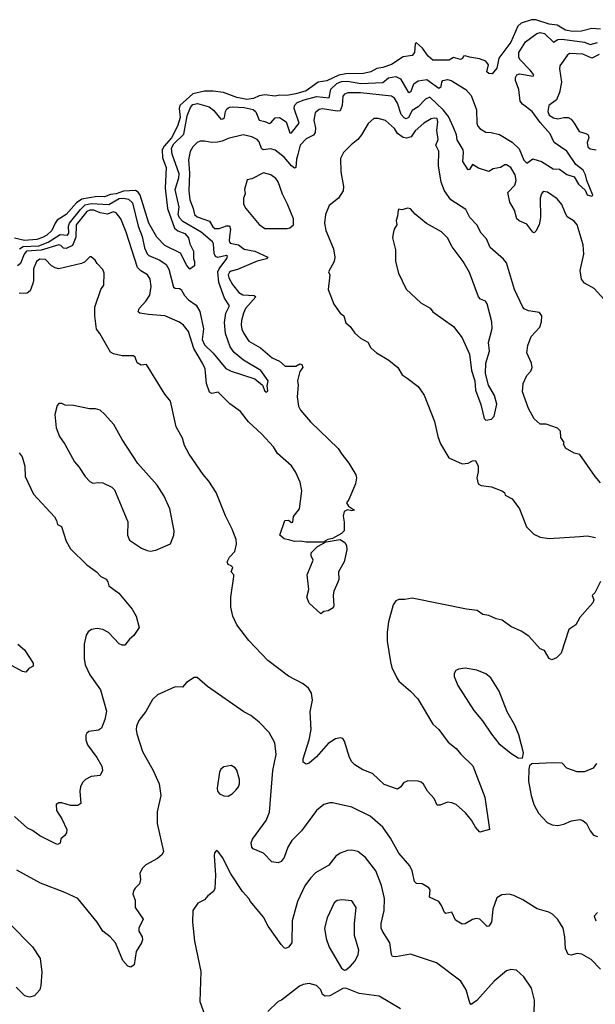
# Model space of a CAD drawing. Extents: x 1933546 to 2138868, y 524910 to 667279.
# Tile 92 of 256: x 1995999 to 1999909, y 576147 to 582839. Entities that reach past the tile are written whole.
import ezdxf

# ---------------------------------------------------------------- set-up
doc = ezdxf.new("R2010")
doc.units = 0

msp = doc.modelspace()

# ---------------------------------------------------------------- linework, layer by layer
at = {"layer": '0CON10XD'}
for points in [[(1999945, 582774), (1999885, 582779.6), (1999815, 582761.6), (1999755, 582759.3), (1999707.8, 582767.8), (1999650.9, 582800.9), (1999595, 582808.1), (1999505, 582836.9), (1999475, 582838.7), (1999405.4, 582814.6), (1999382.9, 582795), (1999334.3, 582685), (1999253, 582577), (1999240, 582510), (1999208.3, 582471.7), (1999185, 582473.3), (1999173.3, 582485), (1999183, 582533), (1999165, 582557.5), (1999123, 582573), (1999055, 582583.3), (1999025, 582592.5), (1999015, 582590), (1999007.5, 582575), (1998993, 582567), (1998945, 582581.2), (1998915.7, 582564.3), (1998805, 582563.6), (1998775, 582590.8), (1998734.6, 582645), (1998695, 582680.8), (1998685.7, 582674.3), (1998680.8, 582615), (1998665, 582596.2), (1998605, 582585.8), (1998524.3, 582535), (1998465, 582512.9), (1998425, 582506.8), (1998385, 582483.5), (1998335, 582472.8), (1998215, 582471.7), (1998167.7, 582462.3), (1998085, 582422.8), (1998025.8, 582414.2), (1997945, 582355.8), (1997875, 582334.1), (1997813.8, 582323.8), (1997765, 582325.7), (1997735, 582320), (1997665, 582327.8), (1997625, 582320.6), (1997587.6, 582302.4), (1997542.7, 582297.3), (1997475, 582310), (1997383.8, 582343.8), (1997312.7, 582352.7), (1997255, 582352.2), (1997175, 582334), (1997087.2, 582255), (1997082.9, 582235), (1997088.4, 582175), (1997072.2, 582115), (1997031.1, 582035), (1996980.3, 581979.7), (1996966.7, 581955), (1996970.1, 581900.1), (1996994.7, 581835), (1996987.4, 581692.6), (1997002.1, 581555), (1997051.4, 581421.4), (1997072.6, 581402.6), (1997121.5, 581385), (1997146.7, 581355), (1997155.4, 581315), (1997180.3, 581265), (1997180, 581215), (1997185.5, 581195.5), (1997186.2, 581165), (1997155, 581143.3), (1997135, 581169.2), (1997091.9, 581251.9), (1996984.8, 581304.8), (1996929.7, 581359.7), (1996875.5, 581455), (1996816.8, 581646.8), (1996805, 581666.8), (1996785, 581677.8), (1996705, 581673.3), (1996655, 581656.1), (1996615, 581650.7), (1996575, 581634.5), (1996525, 581636.5), (1996420.4, 581619.6), (1996385.2, 581595), (1996315, 581514.6), (1996254.8, 581475.2), (1996239.2, 581455), (1996218.6, 581405), (1996182.9, 581375), (1996155, 581357.6), (1996115.7, 581345), (1996032.6, 581337.4), (1995965, 581354.7)], [(1997390.7, 580945), (1997352.9, 581052.9), (1997345.7, 581124.3), (1997353.8, 581146.2), (1997405.4, 581215), (1997411.2, 581231.2), (1997405, 581235.4), (1997345, 581221.7), (1997328.7, 581228.7), (1997319.5, 581249.5), (1997315.3, 581315.3), (1997309.1, 581329.1), (1997232.9, 581395), (1997108, 581468), (1997085, 581492.2), (1997075.5, 581515), (1997081.5, 581565), (1997055.5, 581685), (1997080.2, 581765), (1997082.1, 581792.1), (1997034, 581925), (1997031.2, 581965), (1997046.2, 581995), (1997115, 582061.3), (1997137, 582185), (1997158.4, 582241.6), (1997175, 582261.2), (1997208, 582268), (1997287.1, 582247.1), (1997315, 582224.6), (1997365, 582162.7), (1997380, 582165), (1997390, 582175), (1997397, 582215), (1997406.8, 582233.2), (1997425, 582243.9), (1997444.5, 582245.5), (1997525, 582241.8), (1997585, 582228.1), (1997602.2, 582212.2), (1997624.8, 582154.8), (1997665, 582146.9), (1997695, 582133.8), (1997705, 582136.9), (1997735, 582172.7), (1997765, 582173.2), (1997809.7, 582145), (1997835, 582070.8), (1997845, 582068.9), (1997896.8, 582135), (1997862.9, 582235), (1997866.7, 582255), (1997884.7, 582275), (1997931.8, 582295), (1998015, 582317.1), (1998102.5, 582307.5), (1998112.4, 582367.6), (1998154, 582405), (1998185, 582418.4), (1998225, 582420.5), (1998315.8, 582404.2), (1998465, 582411), (1998505, 582442.4), (1998555, 582453.2), (1998585, 582436.1), (1998635, 582350.6), (1998645, 582344.4), (1998657.4, 582352.6), (1998676.8, 582403.2), (1998706.7, 582423.3), (1998765, 582431.2), (1998845.7, 582374.3), (1998862, 582385), (1998866.5, 582415), (1998874.2, 582425.8), (1998905, 582431.6), (1998931.1, 582425), (1999029.6, 582365), (1999065, 582322.9), (1999102.4, 582225), (1999104.6, 582134.6), (1999111.4, 582115), (1999126.7, 582096.7), (1999165, 582073.8), (1999202.2, 582072.2), (1999257.7, 582057.7), (1999345, 582007.3), (1999391.6, 581961.6), (1999423.2, 581885), (1999445, 581862.5), (1999485, 581892.9), (1999544.2, 581875), (1999624.1, 581825.9), (1999665, 581822.5), (1999715, 581785.9), (1999765, 581769.6), (1999795, 581720.4), (1999839.7, 581679.7), (1999855, 581648.6), (1999885, 581640), (1999892.5, 581645), (1999850.8, 581745), (1999842.3, 581785), (1999825.7, 581815.7), (1999776.9, 581855), (1999715.6, 581945), (1999629.2, 582005), (1999602.7, 582062.7), (1999535, 582139.5), (1999480.8, 582215), (1999415, 582265.2), (1999398.1, 582285), (1999390.6, 582365), (1999366.9, 582425), (1999367.4, 582445), (1999377.2, 582462.8), (1999395, 582471.6), (1999486.2, 582455), (1999490.6, 582465), (1999466.4, 582496.4), (1999397.1, 582567.1), (1999388.9, 582585), (1999390.5, 582615), (1999435, 582688.9), (1999511.9, 582745), (1999535, 582750.8), (1999565, 582743.8), (1999625, 582686.9), (1999655, 582703.9), (1999685, 582706.8), (1999835, 582686.4), (1999875, 582670.2), (1999925, 582684.5)], [(1999935, 582601.8), (1999885, 582577.5), (1999825, 582604.6), (1999735, 582608.2), (1999717.1, 582595), (1999668, 582525), (1999665.9, 582504.1), (1999679.6, 582415), (1999666.1, 582343.9), (1999646.1, 582293.9), (1999593.3, 582255), (1999586.2, 582215), (1999595, 582190), (1999625, 582171.8), (1999655, 582165.5), (1999695, 582174.5), (1999725, 582173.5), (1999745, 582162.9), (1999766.1, 582136.1), (1999799.3, 582079.3), (1999846, 582065), (1999860, 582055), (1999864.6, 582035), (1999854.7, 582005), (1999857.5, 581975), (1999875, 581961.5), (1999914.7, 581954.7)], [(1999993, 580913), (1999901.7, 581011.7), (1999835, 581048.8), (1999815.7, 581075.7), (1999805.6, 581135), (1999831.5, 581245), (1999827.6, 581307.6), (1999785, 581443.8), (1999765, 581468.8), (1999718.3, 581498.3), (1999702, 581532), (1999681.9, 581581.9), (1999650.4, 581620.4), (1999585, 581666.5), (1999555, 581671.5), (1999543.9, 581656.1), (1999535.6, 581625), (1999537.1, 581495), (1999527.8, 581445), (1999505, 581401.2), (1999495, 581390), (1999485, 581393.8), (1999445, 581448), (1999391.7, 581471.7), (1999376.2, 581485), (1999359.2, 581545), (1999328.7, 581598.7), (1999315.6, 581665), (1999361.9, 581715), (1999370.8, 581745), (1999365.2, 581785.2), (1999336.2, 581835), (1999305, 581853.3), (1999295, 581853.3), (1999265, 581834.3), (1999215, 581824), (1999185, 581807.5), (1999115, 581829.4), (1999075, 581853.8), (1999055, 581821.2), (1999045, 581818.8), (1999008.4, 581875), (1999014.6, 581935), (1999010.7, 581955), (1998971.6, 582021.6), (1998966.8, 582055), (1998946.4, 582105), (1998911, 582181), (1998876.7, 582226.7), (1998785, 582311.5), (1998755, 582297.9), (1998705, 582246.9), (1998665, 582220.9), (1998640.8, 582175), (1998625, 582164.8), (1998611.2, 582171.2), (1998590.4, 582195), (1998565, 582271.9), (1998544.8, 582304.8), (1998525, 582319.3), (1998315, 582341.5), (1998228.1, 582341.9), (1998206.4, 582333.6), (1998195, 582319.2), (1998189.8, 582255), (1998175, 582220), (1998155, 582216.2), (1998055, 582233.8), (1998032.4, 582227.6), (1998005.8, 582205), (1997997.1, 582155), (1998008.3, 582101.7), (1998007, 582073), (1997995, 582054.4), (1997945, 582029.5), (1997905, 581986.5), (1997888.2, 581921.8)], [(1999945, 579690.8), (1999909.2, 579735), (1999805, 579883.8), (1999765, 579892.5), (1999706.1, 579926.1), (1999692.5, 579955), (1999697.5, 579965), (1999675, 580000), (1999671.7, 580041.7), (1999653.1, 580063.1), (1999575, 580090), (1999535, 580090), (1999495, 580125.7), (1999455, 580196), (1999415, 580310), (1999420, 580365), (1999445, 580420), (1999470.5, 580449.5), (1999480, 580475), (1999476.2, 580505), (1999444, 580575), (1999450.8, 580625), (1999474.6, 580685.4), (1999531.7, 580748.3), (1999543.1, 580785), (1999545.8, 580825.8), (1999529.1, 580849.1), (1999455, 580860), (1999425, 580873.6), (1999416.4, 580885), (1999361.3, 581005), (1999306.5, 581186.5), (1999285, 581212.2), (1999195, 581291.4), (1999169.2, 581349.2), (1999135, 581388), (1999105.2, 581445.3), (1999057.1, 581495), (1999029.5, 581549.5), (1998928, 581615), (1998885.6, 581675), (1998861.8, 581735), (1998843.6, 581845), (1998846.2, 581946.2), (1998825.6, 581985), (1998842.5, 582025), (1998833.3, 582085), (1998840, 582145), (1998835, 582166), (1998815, 582170), (1998795, 582165.7), (1998745, 582135.6), (1998685, 582083.1), (1998657.7, 582042.3), (1998627.3, 582032.7), (1998605, 582038.9), (1998566, 582066), (1998545, 582099.1), (1998485, 582154), (1998435, 582168), (1998405, 582166), (1998367, 582133), (1998320.8, 582055), (1998296, 582025), (1998251.1, 581988.9), (1998198.6, 581935), (1998179.1, 581895), (1998180, 581805), (1998198.2, 581705), (1998195.5, 581675), (1998165, 581625.8), (1998102.5, 581575), (1998077.5, 581515), (1998070.8, 581455), (1998078, 581405), (1998130.9, 581280.9), (1998138.9, 581225), (1998134.3, 581195), (1998097.5, 581125), (1998106.7, 581105), (1998094, 581005), (1998133.8, 580905), (1998176.7, 580845), (1998200, 580825), (1998215, 580777.5), (1998243.9, 580753.9), (1998275, 580707.5), (1998315, 580673.3), (1998365, 580646.7), (1998385, 580607.5), (1998422.5, 580575), (1998507.5, 580525), (1998566.7, 580475), (1998597.5, 580425), (1998631.4, 580401.4), (1998705.9, 580345.9), (1998746.8, 580286.8), (1998818, 580108), (1998839.4, 580005), (1998857.5, 579955), (1998915, 579861.2), (1999005, 579821.1), (1999045.6, 579824.4), (1999075, 579840), (1999095, 579842.5), (1999113.6, 579803.6), (1999114, 579765), (1999104.2, 579725), (1999113.8, 579685), (1999133, 579673), (1999205, 579664.2), (1999275, 579637.5), (1999292.5, 579625), (1999297, 579607), (1999345, 579583.3), (1999395, 579513.3), (1999442.4, 579392.4), (1999491.3, 579341.3), (1999535, 579321.2), (1999595, 579312.9), (1999805, 579325.6), (1999855, 579330), (1999910.5, 579320.5)], [(1997888.2, 581921.8), (1997879.1, 581890.9), (1997875.3, 581834.7), (1997865, 581830.6), (1997845, 581844.5), (1997795, 581903.9), (1997735, 581952.2), (1997705, 581961.5), (1997653.2, 581953.2), (1997642.6, 581962.6), (1997625, 582007.5), (1997611.4, 582025), (1997575, 582043.1), (1997516.1, 582056.1), (1997415, 582031.8), (1997375, 582013.3), (1997343.4, 582006.6), (1997305, 582002.9), (1997255, 582013.8), (1997225, 582013.3), (1997205, 582003.3), (1997176.2, 581975), (1997157.5, 581942.5), (1997145.8, 581885.8), (1997151.8, 581795), (1997148.5, 581675), (1997155.6, 581615), (1997178.5, 581555), (1997185.6, 581515.6), (1997205, 581498.1), (1997289.3, 581469.3), (1997310.3, 581430.3), (1997325, 581420), (1997355, 581418.9), (1997405, 581437.7), (1997425, 581436.7), (1997431.7, 581415), (1997424.5, 581365.5), (1997421.6, 581335), (1997429.5, 581319.5), (1997485, 581308.1), (1997525, 581278.4), (1997595.6, 581265.6), (1997685.7, 581225), (1997676.4, 581213.6), (1997612.4, 581197.6), (1997479.3, 581140.7), (1997435, 581129.6), (1997425, 581123.3), (1997416.2, 581105), (1997418.8, 581085), (1997445, 581040), (1997486.7, 580985), (1997515, 580969.1), (1997592.5, 580965), (1997604.3, 580955), (1997532.1, 580875), (1997518.8, 580845), (1997505.5, 580795), (1997504.6, 580765.4), (1997507.5, 580735), (1997521.1, 580705), (1997555, 580654.4), (1997635, 580608.5), (1997715, 580540.6), (1997765, 580517.8), (1997803.3, 580485), (1997875, 580484.2), (1997901.3, 580498.7), (1997915, 580496.2), (1997923.1, 580475), (1997901.7, 580448.3), (1997887.3, 580385), (1997890.6, 580355), (1997882.9, 580275), (1997893, 580213), (1997906, 580185), (1997975.6, 580105.6), (1998163.6, 579925), (1998186.7, 579885), (1998234.5, 579825), (1998282.3, 579745), (1998286.5, 579725), (1998281, 579685), (1998235, 579577.1), (1998220, 579555), (1998231.8, 579531.8), (1998272.5, 579505), (1998255, 579500), (1998225, 579508), (1998203.6, 579496.4), (1998196.7, 579465), (1998203.6, 579423.6), (1998202.5, 579365), (1998184.1, 579345.9), (1998125, 579312.5), (1998092.5, 579305), (1998061.7, 579288.3), (1997945, 579287.1), (1997905, 579294), (1997865, 579292.5), (1997835, 579301.2), (1997795, 579311.2), (1997766.7, 579335), (1997800, 579435), (1997825, 579438), (1997845, 579422.5), (1997855, 579423.3), (1997858.3, 579461.7), (1997899.6, 579515), (1997915.5, 579635.5), (1997903.3, 579695), (1997873.3, 579765), (1997845, 579805.6), (1997750.6, 579890.6), (1997722.9, 579935), (1997645, 580022.5), (1997554, 580105), (1997500, 580175), (1997426.9, 580226.9), (1997347.1, 580307.1), (1997305, 580298.5), (1997287.8, 580307.8), (1997267.6, 580365), (1997258.1, 580465), (1997241.1, 580505), (1997183.2, 580603.2), (1997145, 580720), (1997112.5, 580762.5), (1997085, 580783.3), (1996985, 580825.5), (1996874, 580834), (1996815, 580844.2), (1996803, 580853), (1996810.8, 580875), (1996856.7, 580925), (1996883, 580967), (1996892.5, 581025), (1996885.6, 581075), (1996867.1, 581105), (1996821.3, 581131.3), (1996799.7, 581155), (1996723.1, 581395), (1996685.3, 581485), (1996655, 581526.7), (1996635, 581531.8), (1996595, 581517.8), (1996545, 581526.7), (1996503.2, 581543.2), (1996475, 581543), (1996455, 581535.4), (1996383.3, 581445), (1996379.8, 581360.2), (1996358, 581305), (1996315, 581284.1), (1996296.2, 581286.2), (1996278.7, 581305), (1996265, 581309), (1996145, 581272.5), (1996044.9, 581265.1), (1996028.5, 581245), (1996005, 581180.9), (1995985, 581166.4)], [(1997815, 581418.8), (1997835, 581423.3), (1997860, 581445), (1997858.8, 581485), (1997819.4, 581585), (1997784, 581654), (1997755, 581735.8), (1997739.5, 581759.5), (1997704.6, 581784.6), (1997655, 581797.1), (1997575, 581756.2), (1997545, 581750), (1997526.2, 581685), (1997530, 581655), (1997518.6, 581625), (1997518.8, 581585), (1997536.2, 581555), (1997626.1, 581446.1), (1997665, 581420), (1997815, 581418.8)], [(1995998, 581282), (1996023.5, 581296.5), (1996128.1, 581301.9), (1996193.1, 581326.8), (1996275, 581378.3), (1996325, 581374.1), (1996332.8, 581387.2), (1996330, 581435), (1996338.1, 581455), (1996411.2, 581548.8), (1996445, 581580.9), (1996485, 581589.2), (1996605, 581582.1), (1996675, 581622.4), (1996703.3, 581625), (1996738, 581618), (1996766.4, 581595), (1996802.9, 581435), (1996832, 581365), (1996848.1, 581288.1), (1996865, 581247.5), (1996875.7, 581235.7), (1996951.8, 581205), (1996994.6, 581175), (1997012.7, 581142.8), (1997045, 581020), (1997055, 581012.9), (1997085, 581012.5), (1997095, 581005.8), (1997118.8, 580965), (1997145, 580934.6), (1997199, 580899), (1997222.3, 580855), (1997247.3, 580737.3), (1997237.7, 580665), (1997255, 580629), (1997312.3, 580572.3), (1997398.8, 580468.8), (1997435, 580449.7), (1997596.7, 580396.7), (1997649.4, 580355), (1997664.6, 580315), (1997675, 580308), (1997684.1, 580315.9), (1997680.3, 580349.7), (1997688, 580385), (1997637.1, 580455), (1997520, 580525), (1997455, 580577.5), (1997428.9, 580615), (1997397, 580705), (1997391, 580781), (1997398.4, 580845), (1997424.6, 580895), (1997390.7, 580945)], [(1999165, 580116.7), (1999205, 580124.2), (1999222, 580145), (1999240, 580225), (1999224.3, 580285), (1999183.1, 580355), (1999162.5, 580435), (1999165.7, 580504.3), (1999190, 580585), (1999184, 580645), (1999209.4, 580740.6), (1999207.3, 580785), (1999175, 580907.5), (1999162.5, 580925), (1999129.5, 580939.5), (1999116.7, 580955), (1999055, 581120), (1999012, 581195), (1998937.5, 581295), (1998906, 581355), (1998865, 581397.5), (1998763.5, 581453.5), (1998686.1, 581516.1), (1998655, 581552.5), (1998635, 581556.7), (1998595, 581547.5), (1998575, 581550), (1998570, 581545), (1998566.4, 581503.6), (1998556.7, 581475), (1998560, 581445), (1998543.3, 581415), (1998536.7, 581385), (1998531.2, 581355), (1998551.2, 581275), (1998551.2, 581195), (1998572, 581115), (1998625, 581007.5), (1998723.3, 580915), (1998788.3, 580878.3), (1998805, 580852.5), (1998945, 580752.5), (1999005, 580677.5), (1999053.8, 580565), (1999068.8, 580455), (1999090, 580385), (1999095, 580320), (1999132.3, 580222.3), (1999155, 580127.5), (1999165, 580116.7)], [(1999945, 579020), (1999905.6, 578944.4), (1999887.5, 578925), (1999898.8, 578895), (1999893.3, 578875), (1999803.9, 578776.1), (1999777.5, 578725), (1999730, 578695), (1999677.7, 578532.3), (1999645, 578502.5), (1999615, 578487.5), (1999595, 578497.5), (1999565, 578552.5), (1999535, 578563.3), (1999458.3, 578648.3), (1999405, 578682), (1999335, 578714), (1999277.5, 578757.5), (1999235, 578765.7), (1999185, 578790), (1999145, 578796), (1999107.5, 578822.5), (1999035, 578832), (1998665, 578906.2), (1998615, 578898), (1998575, 578898.8), (1998555, 578890), (1998535, 578862.5), (1998504.5, 578745.5), (1998494.4, 578675), (1998495.6, 578615), (1998516.9, 578475), (1998527.1, 578435), (1998560.8, 578365), (1998575, 578344), (1998655, 578274.2), (1998702.8, 578222.8), (1998805, 578051.2), (1998846, 578015), (1998909.3, 577929.3), (1998964.2, 577885), (1998995, 577847.5), (1999077.6, 577767.6), (1999158.6, 577555), (1999190, 577335), (1999125, 577317.5), (1999095, 577351.2), (1999068.8, 577398.8), (1999028.6, 577448.6), (1998965, 577504.3), (1998935, 577517.1), (1998905, 577520), (1998855, 577501.2), (1998835, 577500), (1998813.8, 577545), (1998769.2, 577595), (1998743, 577643), (1998725.6, 577655.6), (1998705, 577664), (1998635, 577666.7), (1998607, 577653), (1998587.5, 577625), (1998565, 577610), (1998475, 577640), (1998395.6, 577715.6), (1998330.7, 577740.7), (1998276.2, 577775), (1998256, 577795), (1998239.2, 577825), (1998205.9, 577935.9), (1998195, 577952.5), (1998178.3, 577958.3), (1998145, 577950), (1998095, 577919.2), (1998015, 577829.2), (1997965, 577786.2), (1997945, 577780), (1997925, 577792.5), (1997924.3, 577815), (1997965.6, 577945), (1997978.1, 578015), (1997971.9, 578135), (1997987.5, 578215), (1997982.3, 578262.3), (1997961.2, 578295), (1997925.8, 578325.8), (1997825, 578376.7), (1997685, 578483.8), (1997555, 578620), (1997473.8, 578725), (1997446, 578785), (1997433.9, 578846.1), (1997434, 578915), (1997454, 579055), (1997453.8, 579065), (1997436.2, 579085), (1997448, 579115), (1997435, 579127.1), (1997415, 579136.7), (1997408.8, 579155), (1997424.2, 579185), (1997461.4, 579225), (1997472, 579275), (1997468.8, 579305), (1997443.3, 579375), (1997396.4, 579466.4), (1997333.3, 579625), (1997285, 579702.5), (1997245, 579747.5), (1997151.2, 579885), (1997118, 579945), (1997106.2, 579995), (1997062.7, 580072.7), (1997022.5, 580245), (1996984.2, 580294.2), (1996860, 580495), (1996825, 580490), (1996797, 580507), (1996783.3, 580545), (1996772.5, 580555), (1996695, 580554.2), (1996637.4, 580567.4), (1996615, 580578.6), (1996543.1, 580705), (1996521.5, 580735), (1996510, 580825), (1996510.3, 580885), (1996550, 581005), (1996570, 581035), (1996572.5, 581115), (1996565, 581140), (1996525, 581182.5), (1996512.5, 581205), (1996485, 581226.7), (1996475, 581226), (1996438.4, 581191.6), (1996418.2, 581181.8), (1996265, 581146.2), (1996241.1, 581151.1), (1996215.8, 581165), (1996175, 581209.2), (1996135, 581212), (1996114.2, 581195), (1996091.9, 581145), (1996093.8, 581065), (1996088.8, 581045), (1996070, 580995), (1996049.7, 580980.3), (1995995, 580978)], [(1996885, 579225.7), (1996925, 579233.3), (1997023.9, 579276.1), (1997046, 579335), (1997048.8, 579365), (1997018.5, 579515), (1996979.8, 579599.8), (1996932.9, 579675), (1996802, 579822), (1996694.4, 579985), (1996637.7, 580087.7), (1996575, 580158.8), (1996545, 580184), (1996515, 580193.8), (1996473.9, 580193.9), (1996365, 580216.7), (1996308.3, 580218.3), (1996285, 580230), (1996265, 580230), (1996253, 580217), (1996237.5, 580155), (1996246.7, 580065), (1996268.8, 580005), (1996305, 579953.3), (1996372.6, 579832.6), (1996400.7, 579800.7), (1996443.2, 579733.2), (1996475, 579700), (1996495, 579688.8), (1996535, 579693.8), (1996565, 579690), (1996625, 579661.1), (1996643, 579643), (1996732.9, 579425), (1996730.8, 579335), (1996745, 579301.2), (1996826.8, 579246.8), (1996865, 579230), (1996885, 579225.7)], [(1995996.2, 579895), (1996015, 579867.5), (1996033.8, 579805), (1996037.5, 579735), (1996093.3, 579615), (1996235, 579460), (1996250, 579435), (1996257, 579407), (1996283.3, 579393.3), (1996314.1, 579294.1), (1996345, 579243.3), (1996455, 579133.8), (1996521.2, 579085), (1996550, 579055), (1996586.6, 579036.6), (1996598.8, 579018.8), (1996605, 578990), (1996672.1, 578942.1), (1996763, 578833), (1996790, 578785), (1996811.7, 578708.3), (1996775, 578652.5), (1996745, 578627.5), (1996713, 578587), (1996695, 578586.7), (1996675, 578596.7), (1996602.7, 578672.7), (1996565, 578694.2), (1996525, 578700), (1996487.5, 578695), (1996465, 578678), (1996450, 578655), (1996438, 578595), (1996437.3, 578497.3), (1996444.3, 578454.3), (1996475.8, 578385), (1996547.1, 578285), (1996589.1, 578139.1), (1996578.6, 578081.4), (1996555, 578024.2), (1996535, 578009.4), (1996468.3, 578001.7), (1996455, 577990), (1996449.2, 577975), (1996448.6, 577945), (1996459.7, 577909.7), (1996523.3, 577823.3), (1996556.2, 577765), (1996562.5, 577735), (1996545, 577702.5), (1996484.5, 577695.5), (1996445.5, 577674.5), (1996425.6, 577654.4), (1996412.5, 577625), (1996408.6, 577595), (1996415, 577512.5), (1996393, 577497), (1996345, 577498.8), (1996285, 577516.2), (1996265, 577516.7), (1996246.7, 577505), (1996248.8, 577465), (1996286.5, 577406.5), (1996320, 577335), (1996317.3, 577312.7), (1996306.1, 577293.9), (1996278.3, 577271.7), (1996275, 577242.5), (1996256.2, 577233.8), (1996245, 577236.7), (1996135, 577291.2), (1996087.3, 577327.3), (1996053.2, 577343.2), (1995965, 577424.3)], [(1998045, 578800), (1997965, 578872.5), (1997950, 578915), (1997964.2, 578965), (1997952.5, 579065), (1997993.3, 579165), (1997980, 579195), (1997980, 579215), (1998022.2, 579257.8), (1998080, 579290), (1998175, 579306), (1998208.8, 579285), (1998218.8, 579265), (1998222, 579235), (1998203.8, 579155), (1998164, 579085), (1998166.7, 579035), (1998161.2, 579015), (1998132, 578955), (1998128, 578925), (1998133.3, 578855), (1998127.7, 578842.3), (1998095, 578820), (1998065, 578817.5), (1998045, 578800)], [(1995985.8, 578595), (1996031.4, 578555), (1996090, 578465), (1996090, 578445), (1996060.7, 578429.3), (1996040, 578405), (1996019.2, 578409.2), (1995825, 578512.5)], [(1999415, 577820), (1999422.5, 577855), (1999388.8, 577978.8), (1999362, 578045), (1999310.8, 578135), (1999256, 578275), (1999198.8, 578365), (1999165, 578393.8), (1999105, 578418), (1999025, 578431.2), (1998980, 578425), (1998962.5, 578415), (1998951.2, 578395), (1998950, 578375), (1998974.3, 578314.3), (1999085, 578143.8), (1999143, 578073), (1999203.2, 577983.2), (1999255, 577920), (1999335, 577853.3), (1999385, 577822.5), (1999415, 577820)], [(1999945, 576386.7), (1999882, 576452), (1999818, 576488), (1999785, 576491.4), (1999745, 576480.8), (1999726, 576486), (1999707, 576527), (1999702.2, 576605), (1999690, 576665), (1999655, 576722.5), (1999618.8, 576758.8), (1999593.9, 576773.9), (1999515, 576796), (1999417.4, 576857.4), (1999355, 576887.5), (1999325, 576895.8), (1999275, 576891.2), (1999239.5, 576870.5), (1999213.9, 576793.9), (1999204.2, 576705.8), (1999185, 576678), (1999175, 576676.2), (1999125, 576725.7), (1999099.4, 576730.6), (1999075, 576724.3), (1999025, 576694), (1999005, 576691.2), (1998959.7, 576719.7), (1998935, 576772.5), (1998895, 576763.8), (1998885, 576770), (1998865, 576818), (1998846.7, 576845), (1998783.8, 576875), (1998786.7, 576925), (1998777.7, 576937.7), (1998732.5, 576965), (1998695, 576968.8), (1998681.1, 576981.1), (1998665.7, 577055), (1998648.7, 577088.7), (1998574, 577174), (1998516.9, 577275), (1998465, 577350.8), (1998380, 577425), (1998255, 577487.1), (1998125, 577515.8), (1998105, 577516), (1998065, 577504), (1998015.8, 577464.2), (1997913.7, 577326.3), (1997848.7, 577261.3), (1997820, 577215), (1997796, 577144), (1997775, 577118), (1997755, 577108), (1997712.5, 577115), (1997655, 577174), (1997585, 577202.5), (1997575.8, 577215), (1997572.2, 577245), (1997580.2, 577269.8), (1997672.9, 577395), (1997695, 577452.5), (1997719.5, 577735), (1997740.5, 577845), (1997732.9, 577922.9), (1997693.4, 577993.4), (1997625, 578064), (1997568.7, 578108.7), (1997521.2, 578135), (1997275.8, 578305.8), (1997205, 578367.5), (1997185, 578367.5), (1997132.5, 578335), (1997105, 578302.5), (1997055.9, 578304.1), (1996935, 578250), (1996901.3, 578218.7), (1996855, 578136.2), (1996809.2, 578075), (1996792.7, 578037.3), (1996790, 578015), (1996795.8, 577985.8), (1996833.1, 577865), (1996905, 577736.7), (1996947.1, 577645), (1996957.5, 577565), (1996934, 577455), (1996934, 577375), (1996976.2, 577185), (1996966.7, 577165), (1996935, 577138.8), (1996855.9, 577094.1), (1996831.2, 577068.8), (1996816.2, 577035), (1996820, 576995), (1996813.9, 576966.1), (1996784.2, 576935.8), (1996772.7, 576917.3), (1996768.8, 576895), (1996784, 576855), (1996784.4, 576805), (1996838.6, 576725), (1996808.8, 576665), (1996808.8, 576645), (1996830, 576605), (1996834, 576585), (1996827.5, 576565), (1996789.4, 576505), (1996776.7, 576415), (1996755, 576398.6), (1996733.1, 576405), (1996700.4, 576445), (1996649.2, 576565), (1996614.4, 576604.4), (1996564.5, 576644.5), (1996525, 576706), (1996395, 576866), (1996306.6, 576906.6), (1996140.2, 576970.2), (1995979.5, 577059.5)], [(1999917, 577783), (1999895, 577751.2), (1999835, 577726.2), (1999785, 577726.7), (1999715, 577752), (1999685, 577786), (1999625, 577788.8), (1999478.3, 577781.7), (1999461.7, 577768.3), (1999456.7, 577745), (1999456.4, 577663.6), (1999474.3, 577565), (1999492.5, 577505), (1999523.8, 577445), (1999583.2, 577383.2), (1999615.8, 577365.8), (1999655, 577362.5), (1999695, 577370.6), (1999747.3, 577392.7), (1999805, 577404), (1999825, 577396.7), (1999850, 577375), (1999873.3, 577325), (1999896.4, 577296.4), (1999925, 577286.7)], [(1997415, 577562.5), (1997442.4, 577577.6), (1997466.9, 577603.1), (1997485.6, 577625), (1997491.4, 577645), (1997492.5, 577675), (1997475, 577737.5), (1997463.3, 577755), (1997435, 577768.8), (1997385, 577761.2), (1997364.5, 577745.5), (1997355.8, 577724.2), (1997340, 577615), (1997342.5, 577595), (1997356.4, 577576.4), (1997385, 577563.8), (1997415, 577562.5)], [(1999493.5, 576086.5), (1999496.9, 576175), (1999475, 576257.5), (1999424.3, 576334.3), (1999375, 576378.8), (1999335, 576383.8), (1999305, 576373.8), (1999222, 576305), (1999105, 576172.5), (1999065, 576146.7), (1999056.1, 576156.1), (1999032.9, 576245), (1998995, 576303.8), (1998829.7, 576429.7), (1998655, 576488), (1998555, 576469.2), (1998531.4, 576471.4), (1998524.4, 576484.4), (1998513.3, 576565), (1998463, 576643), (1998455.6, 576665), (1998455.6, 576695), (1998475.5, 576785), (1998478.2, 576865), (1998457.8, 576955), (1998418.9, 577055), (1998348.6, 577145), (1998295, 577184.4), (1998255, 577195.6), (1998225, 577192.9), (1998176.7, 577175), (1998147.4, 577152.6), (1998098.6, 577091.4), (1998009.4, 577040.6), (1997974.3, 577005), (1997937.2, 576952.8), (1997885.5, 576845), (1997850, 576715), (1997846.9, 576565), (1997825.9, 576534.1), (1997805, 576526.7), (1997795, 576530), (1997775, 576554), (1997687.4, 576677.4), (1997655, 576738.8), (1997566, 576845), (1997556.4, 576866.4), (1997512.8, 576912.8), (1997434.5, 577034.5), (1997375.7, 577145.7), (1997345, 577187.5), (1997335, 577192.5), (1997322.7, 577177.3), (1997320.8, 577155), (1997328.8, 577025), (1997325.8, 576934.2), (1997315.9, 576914.1), (1997276.2, 576885), (1997255, 576858), (1997208.8, 576835), (1997176.2, 576785), (1997174.1, 576705.9), (1997186, 576575), (1997230.5, 576370.5), (1997222.2, 576165), (1997266.2, 576045)], [(1998205, 576378.8), (1998215, 576381.2), (1998246.2, 576405), (1998278, 576442), (1998299.4, 576485), (1998303.3, 576515), (1998273.2, 576615), (1998272.5, 576695), (1998284.3, 576805), (1998255, 576851.2), (1998187, 576857), (1998155, 576852.2), (1998135, 576836), (1998087.5, 576735), (1998070.6, 576665), (1998081.4, 576595), (1998101.4, 576535), (1998185, 576392.5), (1998205, 576378.8)], [(1999925, 576770), (1999901.2, 576745), (1999913.6, 576713.6)], [(1995929.2, 576695), (1996087, 576537), (1996137.2, 576457.2), (1996149.4, 576365), (1996141.9, 576275), (1996135.7, 576244.3), (1996100, 576205), (1996065, 576196.2), (1996033.3, 576205), (1995974.4, 576264.4)], [(1998585, 576116.2), (1998441.1, 576201.1), (1998305, 576219.3), (1998215, 576257.1), (1998195, 576254.3), (1998105, 576204.2), (1998075, 576202.4), (1998055, 576214.4), (1998044.6, 576244.6), (1998014.6, 576274.6), (1997965, 576287.5), (1997925, 576282.2), (1997900.2, 576269.8), (1997777.5, 576175), (1997753.9, 576166.1), (1997685, 576097.5)]]:
    msp.add_lwpolyline(points, dxfattribs=at)

doc.saveas('drawing.dxf')
